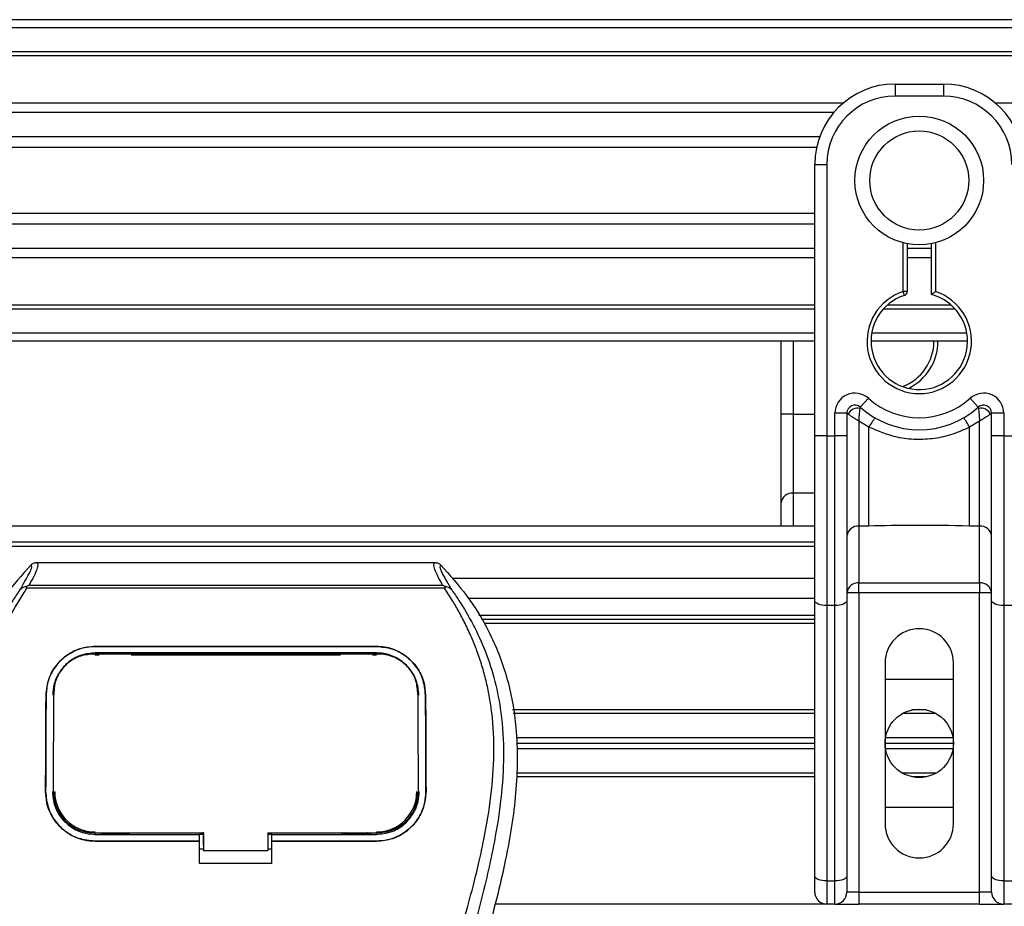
# Model space of a CAD drawing. Header units: millimetres. Extents: x 0 to 420, y 0 to 297.
# Tile 28 of 90: x 74.43 to 80.92, y 235.06 to 240.91. Entities that reach past the tile are written whole.
import ezdxf

# ---------------------------------------------------------------- set-up
doc = ezdxf.new("R2010")
doc.units = ezdxf.units.MM

msp = doc.modelspace()

# ---------------------------------------------------------------- linework, layer by layer
at = {"color": 7, "linetype": 'Continuous', "lineweight": 25}
for p, q in [((219.5208, 240.90892), (60.4792, 240.90892)), ((219.5208, 240.8559), (60.4792, 240.8559)), ((219.5208, 240.69686), (60.4792, 240.69686)), ((219.5208, 240.66982), (60.4792, 240.66982)), ((80.20036, 240.48481), (80.51844, 240.48481)), ((80.20036, 240.48481), (80.20036, 240.40528)), ((80.51844, 240.48481), (80.51844, 240.40528)), ((80.51844, 240.40528), (80.20036, 240.40528)), ((79.8558, 240.35756), (60.4792, 240.35756)), ((103.71204, 240.35756), (80.863, 240.35756)), ((79.79477, 240.29605), (60.4792, 240.29605)), ((79.70279, 240.13762), (60.4792, 240.13762)), ((79.68204, 240.066), (60.4792, 240.066)), ((79.67022, 239.95467), (79.74974, 239.95467)), ((79.67022, 239.48684), (79.67022, 239.95467)), ((79.74974, 239.95467), (79.74974, 238.16619)), ((79.67022, 239.63128), (60.4792, 239.63128)), ((79.67022, 239.55966), (60.4792, 239.55966)), ((79.67022, 239.15016), (79.67022, 239.48684)), ((80.25337, 239.11623), (80.25337, 239.43768)), ((80.27988, 239.43174), (80.27988, 239.11623)), ((80.43892, 239.09634), (80.43892, 239.43174)), ((80.46543, 239.43768), (80.46543, 239.11623)), ((79.67022, 239.40122), (60.4792, 239.40122)), ((80.43892, 239.40122), (80.27988, 239.40122)), ((79.67022, 239.33972), (60.4792, 239.33972)), ((80.43892, 239.33972), (80.27988, 239.33972)), ((79.67022, 238.16619), (79.67022, 239.15016)), ((80.27988, 239.11623), (80.25337, 239.11623)), ((80.26153, 239.09101), (80.25337, 239.11623)), ((79.67022, 239.02745), (60.4792, 239.02745)), ((80.56919, 239.02745), (80.14961, 239.02745)), ((79.67022, 239.00042), (60.4792, 239.00042)), ((80.59649, 239.00042), (80.12231, 239.00042)), ((79.67022, 238.84138), (60.4792, 238.84138)), ((80.67303, 238.84138), (80.04577, 238.84138)), ((79.67022, 238.78836), (60.4792, 238.78836)), ((79.44867, 238.30865), (79.44867, 238.78836)), ((79.52819, 238.78836), (79.52819, 238.30865)), ((80.67748, 238.78836), (80.04132, 238.78836)), ((79.97063, 238.35371), (80.02365, 238.41298)), ((80.69515, 238.41298), (80.74817, 238.35371)), ((79.80275, 238.16619), (79.80275, 238.31419)), ((79.88228, 238.31419), (79.80275, 238.31419)), ((79.88228, 238.31419), (79.88228, 238.16619)), ((80.91605, 238.31419), (80.83652, 238.31419)), ((80.83652, 238.16619), (80.83652, 238.31419)), ((80.91605, 238.31419), (80.91605, 238.16619)), ((79.52819, 238.30865), (79.44867, 238.30865)), ((79.44867, 237.72239), (79.44867, 238.30865)), ((79.52819, 238.30865), (79.52819, 237.78753)), ((79.52819, 238.30865), (79.67022, 238.30865)), ((79.8899, 238.30865), (79.88228, 238.30865)), ((80.02783, 238.22223), (79.9618, 238.26231)), ((79.9618, 238.26231), (79.9618, 237.5704)), ((80.757, 238.26231), (80.69097, 238.22223)), ((80.757, 237.5704), (80.757, 238.26231)), ((80.83652, 238.30865), (80.8289, 238.30865)), ((80.02783, 237.5704), (80.02783, 238.22223)), ((80.69097, 237.5704), (80.69097, 238.22223)), ((79.67022, 237.07956), (79.67022, 238.16619)), ((79.74974, 238.16619), (79.67022, 238.16619)), ((79.74974, 238.16619), (79.74974, 237.04595)), ((79.74974, 238.16619), (79.80275, 238.16619)), ((79.80275, 237.04595), (79.80275, 238.16619)), ((79.88228, 238.16619), (79.80275, 238.16619)), ((79.88228, 238.16619), (79.88228, 237.07956)), ((80.83652, 237.07956), (80.83652, 238.16619)), ((80.91605, 238.16619), (80.83652, 238.16619)), ((80.91605, 238.16619), (80.91605, 237.04595)), ((80.91605, 238.16619), (80.96906, 238.16619)), ((79.52819, 237.78753), (79.52819, 237.56904)), ((79.67022, 237.78753), (79.52819, 237.78753)), ((79.44867, 237.56904), (79.44867, 237.72239)), ((79.67022, 237.56904), (60.4792, 237.56904)), ((80.02783, 237.5704), (79.9618, 237.5704)), ((79.9618, 237.5704), (79.9618, 237.19507)), ((80.757, 237.5704), (80.69097, 237.5704)), ((80.757, 237.19507), (80.757, 237.5704)), ((79.67022, 237.46302), (61.93708, 237.46302)), ((79.67022, 237.43651), (62.59975, 237.43651)), ((74.54016, 237.3296), (77.16628, 237.3296)), ((79.67022, 237.22445), (77.27942, 237.22445)), ((74.47605, 237.16006), (74.47104, 237.17139)), ((77.22972, 237.16006), (74.47605, 237.16006)), ((74.49001, 237.18077), (77.21649, 237.18077)), ((77.23554, 237.17154), (77.22972, 237.16006)), ((79.9618, 237.19507), (80.757, 237.19507)), ((79.9618, 237.12993), (79.9618, 237.19507)), ((80.757, 237.19507), (80.757, 237.12993)), ((79.67022, 237.09192), (77.38891, 237.09192)), ((79.67022, 235.26404), (79.67022, 237.07956)), ((79.9618, 237.12993), (79.88228, 237.12993)), ((79.88228, 237.07956), (79.88228, 235.26404)), ((79.9618, 237.12993), (79.9618, 235.15691)), ((80.757, 237.12993), (79.9618, 237.12993)), ((80.83652, 237.12993), (80.757, 237.12993)), ((80.757, 235.15691), (80.757, 237.12993)), ((80.83652, 235.26404), (80.83652, 237.07956)), ((79.80275, 237.04595), (79.74974, 237.04595)), ((79.74974, 237.04595), (79.74974, 235.23044)), ((79.80275, 235.23044), (79.80275, 237.04595)), ((80.96906, 237.04595), (80.91605, 237.04595)), ((80.91605, 237.04595), (80.91605, 235.23044)), ((79.67022, 236.98059), (77.45581, 236.98059)), ((79.67022, 236.95408), (77.47216, 236.95408)), ((79.67022, 236.92758), (77.49272, 236.92758)), ((74.92548, 236.77664), (76.78096, 236.77664)), ((74.92548, 236.77638), (74.92548, 236.77664)), ((76.78096, 236.77638), (74.92548, 236.77638)), ((76.78096, 236.77638), (76.78096, 236.77664)), ((76.78096, 236.73371), (74.92548, 236.73371)), ((74.92548, 236.72175), (74.95292, 236.72175)), ((74.92614, 236.7267), (74.92596, 236.7267)), ((75.15302, 236.73126), (74.96301, 236.73126)), ((75.16311, 236.72175), (76.54334, 236.72175)), ((76.74344, 236.73126), (76.55342, 236.73126)), ((76.75352, 236.72175), (76.78096, 236.72175)), ((80.13409, 236.66781), (80.13409, 235.60753)), ((80.58471, 235.60753), (80.58471, 236.66781)), ((80.13409, 236.56178), (80.58471, 236.56178)), ((74.60233, 236.45595), (74.60209, 236.45595)), ((74.65349, 236.47215), (74.65289, 236.46039)), ((74.65383, 236.48437), (74.65324, 236.47266)), ((77.0532, 236.47272), (77.05259, 236.48437)), ((77.05357, 236.4604), (77.05296, 236.47215)), ((77.10411, 236.45595), (77.10435, 236.45595)), ((79.67022, 236.35768), (77.67838, 236.35768)), ((79.67022, 236.33382), (77.68274, 236.33382)), ((80.47025, 236.33382), (80.24855, 236.33382)), ((80.40799, 236.35768), (80.31081, 236.35768)), ((79.67022, 236.17478), (77.70257, 236.17478)), ((80.58163, 236.17478), (80.13717, 236.17478)), ((79.67022, 236.13767), (77.70407, 236.13767)), ((80.58471, 236.13767), (80.13409, 236.13767)), ((79.67022, 236.10056), (77.70557, 236.10056)), ((80.58163, 236.10056), (80.13717, 236.10056)), ((79.67022, 235.91766), (77.70342, 235.91766)), ((79.67022, 235.94152), (77.70458, 235.94152)), ((80.47025, 235.94152), (80.24855, 235.94152)), ((80.40799, 235.91766), (80.31081, 235.91766)), ((74.59945, 235.81967), (74.59922, 235.81967)), ((74.65133, 235.81487), (74.65149, 235.81457)), ((77.05496, 235.81456), (77.05512, 235.81486)), ((77.10699, 235.81967), (77.10722, 235.81967)), ((80.58471, 235.71356), (80.13409, 235.71356)), ((74.92548, 235.53766), (74.92548, 235.54831)), ((74.92548, 235.53766), (75.61466, 235.53766)), ((74.96748, 235.54016), (75.14855, 235.54016)), ((75.61466, 235.53991), (75.64121, 235.53991)), ((75.61466, 235.49539), (75.61466, 235.53766)), ((75.64121, 235.46375), (75.64121, 235.55092)), ((75.64121, 235.54831), (75.64121, 235.43148)), ((76.06532, 235.54831), (76.78971, 235.5483)), ((76.06532, 235.54831), (76.06532, 235.43148)), ((76.06532, 235.53991), (76.09178, 235.53991)), ((76.09178, 235.53766), (76.78096, 235.53766)), ((76.09178, 235.49539), (76.09178, 235.53766)), ((76.5579, 235.54016), (76.73896, 235.54016)), ((76.78096, 235.53766), (76.78096, 235.5483)), ((74.92548, 235.49284), (74.92548, 235.49261)), ((74.92548, 235.49284), (75.61466, 235.49284)), ((75.61466, 235.49261), (74.92548, 235.49261)), ((75.61466, 235.34497), (75.61466, 235.49261)), ((75.64121, 235.46375), (75.64121, 235.43363)), ((76.09178, 235.49284), (76.78096, 235.49284)), ((76.09178, 235.34497), (76.09178, 235.49261)), ((76.78096, 235.49261), (76.09178, 235.49261)), ((76.78096, 235.49284), (76.78096, 235.49261)), ((75.61466, 235.44236), (75.64121, 235.44236)), ((75.64121, 235.43148), (75.64121, 235.43363)), ((75.64121, 235.43148), (76.06532, 235.43148)), ((76.06532, 235.44236), (76.09178, 235.44236)), ((76.09178, 235.34497), (75.61466, 235.34497)), ((79.67022, 235.15691), (79.67022, 235.26404)), ((79.88228, 235.26404), (79.88228, 235.15691)), ((80.83652, 235.15691), (80.83652, 235.26404)), ((79.74974, 235.23044), (79.80275, 235.23044)), ((79.74974, 235.23044), (79.74974, 235.07739)), ((79.80275, 235.07739), (79.80275, 235.23044)), ((80.91605, 235.23044), (80.96906, 235.23044)), ((80.91605, 235.23044), (80.91605, 235.07739)), ((79.9618, 235.15691), (79.88228, 235.15691)), ((79.9618, 235.15691), (79.9618, 235.07739)), ((79.9618, 235.15691), (80.757, 235.15691)), ((80.757, 235.07739), (80.757, 235.15691)), ((80.83652, 235.15691), (80.757, 235.15691)), ((79.74974, 235.07739), (77.56401, 235.07739)), ((79.80275, 235.07739), (79.74974, 235.07739)), ((79.80275, 235.07739), (79.9618, 235.07739)), ((80.757, 235.07739), (79.9618, 235.07739)), ((80.757, 235.07739), (80.91605, 235.07739)), ((80.96906, 235.07739), (80.91605, 235.07739))]:
    msp.add_line(p, q, dxfattribs=at)
at = {"color": 7, "linetype": 'Continuous', "lineweight": 25, "flags": 128}
for points in [[(79.74974, 237.04595), (79.73423, 237.0466), (79.71931, 237.04851), (79.70556, 237.05162), (79.69351, 237.0558), (79.68362, 237.06089), (79.67627, 237.0667), (79.67175, 237.073), (79.67022, 237.07956)], [(79.88228, 237.07956), (79.88075, 237.073), (79.87622, 237.0667), (79.86887, 237.06089), (79.85898, 237.0558), (79.84693, 237.05162), (79.83319, 237.04851), (79.81827, 237.0466), (79.80275, 237.04595)], [(80.91605, 237.04595), (80.90053, 237.0466), (80.88561, 237.04851), (80.87187, 237.05162), (80.85982, 237.0558), (80.84993, 237.06089), (80.84258, 237.0667), (80.83805, 237.073), (80.83652, 237.07956)], [(74.91945, 236.72671), (74.92548, 236.7267), (74.92596, 236.7267)], [(74.91673, 235.54831), (75.26727, 235.54831), (75.64121, 235.54831)], [(79.74974, 235.23044), (79.73423, 235.23108), (79.71931, 235.233), (79.70556, 235.2361), (79.69351, 235.24028), (79.68362, 235.24537), (79.67627, 235.25118), (79.67175, 235.25749), (79.67022, 235.26404)], [(79.88228, 235.26404), (79.88075, 235.25749), (79.87622, 235.25118), (79.86887, 235.24537), (79.85898, 235.24028), (79.84693, 235.2361), (79.83319, 235.233), (79.81827, 235.23108), (79.80275, 235.23044)], [(80.91605, 235.23044), (80.90053, 235.23108), (80.88561, 235.233), (80.87187, 235.2361), (80.85982, 235.24028), (80.84993, 235.24537), (80.84258, 235.25118), (80.83805, 235.25749), (80.83652, 235.26404)]]:
    msp.add_lwpolyline(points, dxfattribs=at)
at = {"color": 7, "linetype": 'Continuous', "lineweight": 25}
for centre, radius in [((80.3594, 239.84864), 0.42442), ((80.3594, 239.84864), 0.32646), ((80.3594, 236.13767), 0.22531)]:
    msp.add_circle(centre, radius, dxfattribs=at)
for centre, radius, start, end in [((80.20036, 239.95467), 0.53014, 90, 180), ((80.51844, 239.95467), 0.53014, 0, 90), ((80.20036, 239.95467), 0.45062, 90, 180), ((80.51844, 239.95467), 0.45062, 0, 90), ((80.3594, 238.78836), 0.34459, 107.920213, 72.079787), ((80.3594, 238.78836), 0.31808, 107.920213, 75.522488), ((80.25337, 239.11623), 0.02651, 287.920213, 0), ((80.13785, 238.78836), 0.31808, 290.380401, 360), ((80.13785, 238.78836), 0.34459, 295.881191, 360), ((79.93529, 238.31419), 0.13253, 48.189685, 180), ((80.78351, 238.31419), 0.13253, 0, 131.810315), ((80.3594, 238.78836), 0.50363, 228.189685, 311.810315), ((79.93529, 238.31419), 0.05301, 48.189685, 180), ((79.93529, 238.31419), 0.05301, 48.190689, 179.99948), ((79.95177, 238.27834), 0.0689, 75.207531, 153.906305), ((80.3594, 238.78836), 0.58315, 228.189685, 311.810315), ((80.78351, 238.31419), 0.05301, 0, 131.810315), ((80.78351, 238.31419), 0.05301, 0.00052, 131.809311), ((80.76703, 238.27834), 0.0689, 26.093695, 104.792469), ((80.35692, 238.0519), 0.37056, 141.327049, 152.635406), ((80.36188, 238.0519), 0.37056, 27.364594, 38.672951), ((79.52165, 237.71441), 0.07342, 84.888926, 173.756454), ((79.95526, 237.49728), 0.07342, 84.888926, 173.756454), ((80.76354, 237.49728), 0.07342, 6.243546, 95.111074), ((79.95526, 237.12194), 0.07342, 84.888926, 173.756454), ((80.76354, 237.12194), 0.07342, 6.243546, 95.111074), ((80.3594, 236.66781), 0.22531, 0, 180), ((74.92548, 235.81959), 0.26599, 180, 270), ((76.78096, 235.81959), 0.26599, 270, 0), ((80.3594, 235.60753), 0.22531, 180, 0), ((79.74974, 235.15691), 0.07952, 180, 270), ((79.80275, 235.15691), 0.07952, 270, 0), ((80.91605, 235.15691), 0.07952, 180, 270)]:
    msp.add_arc(centre, radius, start, end, dxfattribs=at)
for points, knots in [([(80.43892, 239.09634), (80.43914, 239.09651), (80.43957, 239.09685), (80.44282, 239.09935), (80.44777, 239.10314), (80.4549, 239.1085), (80.46113, 239.1131), (80.46482, 239.1158), (80.46536, 239.11619), (80.46543, 239.11623)], [0, 0, 0, 0, 0.1619499, 0.3233619, 0.4972773, 0.7062892, 0.9573608, 0.9948044, 1, 1, 1, 1]), ([(79.8899, 238.30865), (79.88827, 238.30983), (79.88476, 238.31238), (79.88258, 238.31398), (79.88235, 238.31414), (79.88228, 238.31419)], [0, 0, 0, 0, 0.3727547, 0.8035537, 1, 1, 1, 1]), ([(79.9618, 238.26231), (79.9618, 238.26245), (79.96182, 238.26275), (79.96185, 238.2632), (79.96188, 238.26377), (79.96192, 238.26457), (79.96199, 238.26583), (79.96211, 238.26778), (79.96229, 238.27084), (79.9626, 238.2757), (79.96315, 238.2837), (79.96433, 238.29915), (79.96578, 238.31438), (79.96771, 238.33206), (79.96866, 238.33945), (79.96936, 238.34496)], [0, 0, 0, 0, 0.00426596, 0.00889009, 0.01380627, 0.02144646, 0.0333306, 0.05185022, 0.08082575, 0.12657636, 0.20045088, 0.32751798, 0.61268516, 0.71115998, 1, 1, 1, 1]), ([(79.97063, 238.35371), (79.97061, 238.35364), (79.97055, 238.35342), (79.97017, 238.35093), (79.96962, 238.34684), (79.96936, 238.34496)], [0, 0, 0, 0, 0.1978945, 0.6297578, 1, 1, 1, 1]), ([(80.74817, 238.35371), (80.74821, 238.35351), (80.7483, 238.35309), (80.74878, 238.34987), (80.74924, 238.3464), (80.74944, 238.34496)], [0, 0, 0, 0, 0.3358482, 0.722383, 1, 1, 1, 1]), ([(80.74944, 238.34496), (80.75014, 238.33945), (80.75109, 238.33206), (80.75302, 238.31438), (80.75447, 238.29915), (80.75565, 238.2837), (80.7562, 238.2757), (80.75651, 238.27084), (80.75669, 238.26778), (80.75681, 238.26583), (80.75688, 238.26457), (80.75692, 238.26377), (80.75695, 238.2632), (80.75698, 238.26275), (80.757, 238.26245), (80.757, 238.26231)], [0, 0, 0, 0, 0.28884, 0.3873148, 0.672482, 0.7995491, 0.8734236, 0.9191742, 0.9481498, 0.9666694, 0.9785535, 0.9861937, 0.9911099, 0.995734, 1, 1, 1, 1]), ([(80.83652, 238.31419), (80.83633, 238.31406), (80.83592, 238.31376), (80.83313, 238.31171), (80.83015, 238.30955), (80.8289, 238.30865)], [0, 0, 0, 0, 0.3336844, 0.7201517, 1, 1, 1, 1]), ([(79.9618, 238.26231), (79.96168, 238.26239), (79.96148, 238.26251), (79.96118, 238.26269), (79.96083, 238.2629), (79.96032, 238.26322), (79.95954, 238.2637), (79.95834, 238.26444), (79.9565, 238.26558), (79.95366, 238.26733), (79.94923, 238.27006), (79.94211, 238.27448), (79.92898, 238.2827), (79.91616, 238.29092), (79.90111, 238.30085), (79.89469, 238.30531), (79.8899, 238.30865)], [0, 0, 0, 0, 0.0041906, 0.0068565, 0.010501, 0.0160828, 0.0246331, 0.0377369, 0.0578443, 0.0887963, 0.1368222, 0.212883, 0.3405739, 0.6117157, 0.7098737, 1, 1, 1, 1]), ([(80.8289, 238.30865), (80.82411, 238.30531), (80.81769, 238.30085), (80.80264, 238.29092), (80.78982, 238.2827), (80.77669, 238.27448), (80.76957, 238.27006), (80.76514, 238.26733), (80.7623, 238.26558), (80.76046, 238.26444), (80.75926, 238.2637), (80.75848, 238.26322), (80.75797, 238.2629), (80.75762, 238.26269), (80.75732, 238.26251), (80.75712, 238.26239), (80.757, 238.26231)], [0, 0, 0, 0, 0.2901263, 0.3882843, 0.6594261, 0.787117, 0.8631778, 0.9112037, 0.9421557, 0.9622631, 0.9753669, 0.9839172, 0.989499, 0.9931435, 0.9958094, 1, 1, 1, 1]), ([(80.69097, 238.22223), (80.65433, 238.20551), (80.58001, 238.17161), (80.46022, 238.1447), (80.33702, 238.13787), (80.1887, 238.15404), (80.08905, 238.19628), (80.02783, 238.22223)], [0, 0, 0, 0, 0.17534777, 0.35557936, 0.53101844, 0.71188108, 1, 1, 1, 1]), ([(80.69097, 237.5704), (80.56711, 237.5728), (80.34604, 237.57707), (80.12501, 237.57244), (80.02783, 237.5704)], [0, 0, 0, 0, 0.5602827, 1, 1, 1, 1]), ([(74.50183, 237.31331), (74.44243, 237.24688), (74.32237, 237.11262), (74.171, 236.86498), (74.05556, 236.57233), (74.00421, 236.28134), (73.99462, 236.02467), (74.00964, 235.73437), (74.073, 235.33988), (74.15635, 235.02388), (74.20223, 234.84998)], [0, 0, 0, 0, 0.10205548, 0.20624341, 0.33103875, 0.46071931, 0.54297278, 0.62526856, 0.7937741, 1, 1, 1, 1]), ([(74.42958, 237.14935), (74.44279, 237.17179), (74.46932, 237.21685), (74.49681, 237.26678), (74.51122, 237.30241), (74.50497, 237.30967), (74.50183, 237.31331)], [0, 0, 0, 0, 0.2487274, 0.4994989, 0.7492786, 1, 1, 1, 1]), ([(74.54016, 237.3296), (74.5437, 237.32609), (74.55078, 237.31907), (74.54312, 237.28682), (74.52367, 237.24185), (74.50118, 237.20103), (74.49001, 237.18077)], [0, 0, 0, 0, 0.2575936, 0.5147329, 0.7591509, 1, 1, 1, 1]), ([(74.50183, 237.31331), (74.50444, 237.31573), (74.50968, 237.32059), (74.51919, 237.32563), (74.52944, 237.32901), (74.53658, 237.3294), (74.54016, 237.3296)], [0, 0, 0, 0, 0.2491591, 0.4999762, 0.7491747, 1, 1, 1, 1]), ([(77.21649, 237.18078), (77.20556, 237.20118), (77.18374, 237.24189), (77.1642, 237.28677), (77.15588, 237.31902), (77.16281, 237.32607), (77.16628, 237.3296)], [0, 0, 0, 0, 0.2424224, 0.4838284, 0.7414574, 1, 1, 1, 1]), ([(77.16628, 237.3296), (77.1734, 237.32877), (77.1841, 237.32753), (77.19675, 237.32058), (77.20199, 237.31573), (77.20462, 237.3133)], [0, 0, 0, 0, 0.4987145, 0.7487494, 1, 1, 1, 1]), ([(77.20462, 237.3133), (77.20142, 237.30971), (77.19505, 237.30253), (77.20906, 237.26736), (77.23653, 237.2175), (77.26338, 237.17213), (77.27685, 237.14937)], [0, 0, 0, 0, 0.2514408, 0.5015673, 0.7498635, 1, 1, 1, 1]), ([(77.20462, 237.3133), (77.26402, 237.24687), (77.38407, 237.11262), (77.53545, 236.86498), (77.65088, 236.57233), (77.70223, 236.28134), (77.71182, 236.02467), (77.69681, 235.73437), (77.63344, 235.33988), (77.55009, 235.02388), (77.50422, 234.84998)], [0, 0, 0, 0, 0.102054, 0.2062404, 0.3310362, 0.4607173, 0.5429711, 0.6252671, 0.7937733, 1, 1, 1, 1]), ([(74.42953, 237.14931), (74.41369, 237.12622), (74.36572, 237.05631), (74.28667, 236.92268), (74.20428, 236.74327), (74.14103, 236.54737), (74.09741, 236.31869), (74.0825, 236.05852), (74.1014, 235.77317), (74.15318, 235.44257), (74.24116, 235.06991), (74.38097, 234.57223), (74.53716, 233.98893), (74.68765, 233.31521), (74.80095, 232.63472), (74.87324, 231.94883), (74.88148, 231.48982), (74.8856, 231.26039)], [0, 0, 0, 0, 0.0171315, 0.0518789, 0.0867888, 0.1216172, 0.1567305, 0.2033881, 0.2503481, 0.2972709, 0.3674165, 0.4376773, 0.5502447, 0.6628473, 0.7753466, 0.8877074, 1, 1, 1, 1]), ([(74.99123, 231.25688), (74.98919, 231.41241), (74.98502, 231.73029), (74.94782, 232.21348), (74.88932, 232.701), (74.81692, 233.12446), (74.74258, 233.48505), (74.67658, 233.77291), (74.60442, 234.05889), (74.5248, 234.35447), (74.45629, 234.5977), (74.40576, 234.77381), (74.38023, 234.86347), (74.35624, 234.94802), (74.33543, 235.02169), (74.31498, 235.09546), (74.29679, 235.16442), (74.27803, 235.23786), (74.26077, 235.30846), (74.24499, 235.37619), (74.23069, 235.44106), (74.20693, 235.55598), (74.17909, 235.71647), (74.15534, 235.92838), (74.14887, 236.13523), (74.16175, 236.34124), (74.19758, 236.54261), (74.25548, 236.73758), (74.33392, 236.92003), (74.40275, 237.04356), (74.45055, 237.12086), (74.46774, 237.14728), (74.47605, 237.16006)], [0, 0, 0, 0, 0.0757702, 0.1548571, 0.2359051, 0.3148505, 0.3639911, 0.4151955, 0.4586591, 0.5076202, 0.5642678, 0.5817192, 0.5968623, 0.6096795, 0.624536, 0.6341631, 0.6469813, 0.6592987, 0.6711121, 0.6824202, 0.6932232, 0.7035232, 0.739704, 0.7727671, 0.8079075, 0.8413785, 0.8748477, 0.9102013, 0.9450667, 0.9801292, 0.9903909, 1, 1, 1, 1]), ([(74.47095, 237.17138), (74.47062, 237.17132), (74.46498, 237.17028), (74.45429, 237.16719), (74.44031, 237.15999), (74.43313, 237.15288), (74.42958, 237.14935)], [0, 0, 0, 0, 0.0200108, 0.3469957, 0.676674, 1, 1, 1, 1]), ([(74.47085, 237.1715), (74.47697, 237.17484), (74.4832, 237.17825), (74.48989, 237.18073), (74.49001, 237.18077)], [0, 0, 0, 0, 0.9812431, 1, 1, 1, 1]), ([(76.71522, 231.25688), (76.71904, 231.47249), (76.7267, 231.90367), (76.7934, 232.54736), (76.88544, 233.11343), (76.98927, 233.60377), (77.06447, 233.91298), (77.11716, 234.11525), (77.14186, 234.20804), (77.16617, 234.29751), (77.19034, 234.38502), (77.21569, 234.47565), (77.24323, 234.5731), (77.27673, 234.69027), (77.31235, 234.81463), (77.34917, 234.94444), (77.38481, 235.07005), (77.42146, 235.20884), (77.45724, 235.35532), (77.49967, 235.55132), (77.53889, 235.78717), (77.5598, 236.06771), (77.55016, 236.28412), (77.52724, 236.43951), (77.5068, 236.53875), (77.48045, 236.63842), (77.44931, 236.73325), (77.41254, 236.8267), (77.37183, 236.91589), (77.32757, 237.00149), (77.27971, 237.08348), (77.2472, 237.13328), (77.22972, 237.16006)], [0, 0, 0, 0, 0.1050162, 0.2100001, 0.3148093, 0.3841756, 0.4540228, 0.4697491, 0.4859574, 0.5007826, 0.5148922, 0.5301685, 0.5466097, 0.5642069, 0.5895177, 0.6096146, 0.6299353, 0.6531323, 0.6795668, 0.7034488, 0.7509822, 0.7962784, 0.8412589, 0.8577085, 0.8747396, 0.8922462, 0.9101144, 0.9261934, 0.9450023, 0.962977, 0.9800887, 1, 1, 1, 1]), ([(77.2769, 237.14932), (77.29274, 237.12623), (77.34071, 237.05631), (77.41977, 236.92268), (77.50216, 236.74327), (77.56542, 236.54737), (77.60903, 236.31869), (77.62394, 236.05852), (77.60504, 235.77317), (77.55326, 235.44257), (77.46528, 235.06991), (77.32548, 234.57223), (77.16929, 233.98893), (77.01879, 233.31521), (76.90549, 232.63472), (76.83321, 231.94883), (76.82496, 231.48982), (76.82084, 231.26039)], [0, 0, 0, 0, 0.0171351, 0.0518824, 0.0867922, 0.1216204, 0.1567336, 0.2033911, 0.2503509, 0.2972735, 0.3674188, 0.4376794, 0.5502464, 0.6628485, 0.7753474, 0.8877078, 1, 1, 1, 1]), ([(77.21649, 237.18078), (77.21662, 237.18073), (77.22355, 237.1784), (77.22961, 237.17494), (77.23554, 237.17154)], [0, 0, 0, 0, 0.0189016, 1, 1, 1, 1]), ([(77.27685, 237.14937), (77.2733, 237.15289), (77.26612, 237.16), (77.25215, 237.1672), (77.24147, 237.17028), (77.23584, 237.17132), (77.23553, 237.17138)], [0, 0, 0, 0, 0.3236146, 0.6535901, 0.9808697, 1, 1, 1, 1]), ([(74.60209, 236.45595), (74.6062, 236.49352), (74.61441, 236.56867), (74.67439, 236.66713), (74.76166, 236.73967), (74.85204, 236.77295), (74.90757, 236.77574), (74.92548, 236.77664)], [0, 0, 0, 0, 0.2254673, 0.4508536, 0.6773692, 0.8959117, 1, 1, 1, 1]), ([(74.92548, 236.77638), (74.89115, 236.77318), (74.82254, 236.76676), (74.73018, 236.71725), (74.65624, 236.64234), (74.61054, 236.55074), (74.60484, 236.48489), (74.60233, 236.45595)], [0, 0, 0, 0, 0.1986654, 0.3969886, 0.6042242, 0.8260387, 1, 1, 1, 1]), ([(76.78096, 236.77664), (76.81538, 236.77342), (76.88415, 236.76699), (76.9768, 236.71722), (77.05078, 236.64197), (77.09623, 236.55031), (77.10187, 236.48469), (77.10435, 236.45595)], [0, 0, 0, 0, 0.1991311, 0.3979316, 0.6058895, 0.8273797, 1, 1, 1, 1]), ([(77.10411, 236.45595), (77.1, 236.49353), (77.09177, 236.56867), (77.03175, 236.66707), (76.94448, 236.73956), (76.85417, 236.77273), (76.79875, 236.7755), (76.78096, 236.77638)], [0, 0, 0, 0, 0.2256595, 0.4512475, 0.6779682, 0.8966264, 1, 1, 1, 1]), ([(74.92548, 236.73371), (74.89558, 236.7309), (74.83583, 236.72528), (74.75547, 236.68182), (74.69168, 236.61639), (74.65274, 236.53713), (74.64802, 236.48059), (74.64594, 236.45575)], [0, 0, 0, 0, 0.2000051, 0.3997225, 0.6073327, 0.8275308, 1, 1, 1, 1]), ([(74.91945, 236.72671), (74.8897, 236.72402), (74.83021, 236.71863), (74.7509, 236.67606), (74.69093, 236.61259), (74.65849, 236.54061), (74.65494, 236.49201), (74.65349, 236.47215)], [0, 0, 0, 0, 0.2128654, 0.4257218, 0.6387225, 0.8523499, 1, 1, 1, 1]), ([(76.78699, 236.72671), (76.78498, 236.72671), (76.57284, 236.7264), (75.95255, 236.72676), (75.33428, 236.72672), (74.92614, 236.7267)], [0, 0, 0, 0, 0.0032392, 0.3420114, 1, 1, 1, 1]), ([(74.96301, 236.73126), (74.96589, 236.73104), (74.97119, 236.73063), (74.97562, 236.72793), (74.97764, 236.7267)], [0, 0, 0, 0, 0.5442305, 1, 1, 1, 1]), ([(75.13808, 236.72668), (75.14077, 236.72818), (75.1454, 236.73077), (75.15076, 236.73112), (75.15302, 236.73126)], [0, 0, 0, 0, 0.5788371, 1, 1, 1, 1]), ([(76.55342, 236.73126), (76.55631, 236.73104), (76.56163, 236.73062), (76.56608, 236.72791), (76.56812, 236.72667)], [0, 0, 0, 0, 0.5420065, 1, 1, 1, 1]), ([(76.72852, 236.72669), (76.7312, 236.72819), (76.73582, 236.73077), (76.74118, 236.73112), (76.74344, 236.73126)], [0, 0, 0, 0, 0.5782449, 1, 1, 1, 1]), ([(77.0605, 236.45575), (77.05703, 236.48826), (77.05007, 236.55327), (76.99834, 236.63862), (76.923, 236.70145), (76.84486, 236.73044), (76.79674, 236.7329), (76.78096, 236.73371)], [0, 0, 0, 0, 0.2255211, 0.4509943, 0.6767202, 0.8940147, 1, 1, 1, 1]), ([(77.05296, 236.47215), (77.0499, 236.50149), (77.04378, 236.5602), (76.99723, 236.63707), (76.92897, 236.69378), (76.85456, 236.72276), (76.80592, 236.7256), (76.78699, 236.72671)], [0, 0, 0, 0, 0.2177322, 0.4355788, 0.6507548, 0.8640725, 1, 1, 1, 1]), ([(74.59922, 235.81967), (74.59938, 235.87301), (74.5998, 236.00649), (74.60065, 236.21955), (74.60161, 236.37707), (74.60209, 236.45595)], [0, 0, 0, 0, 0.249392, 0.6241438, 1, 1, 1, 1]), ([(74.60233, 236.45595), (74.60171, 236.35118), (74.60077, 236.19375), (74.59995, 235.98058), (74.59962, 235.87332), (74.59945, 235.81967)], [0, 0, 0, 0, 0.4985433, 0.7491675, 1, 1, 1, 1]), ([(74.65149, 235.81457), (74.65149, 235.81624), (74.65169, 235.9173), (74.65205, 236.07532), (74.65272, 236.28726), (74.65319, 236.4053), (74.65346, 236.46666), (74.65349, 236.47215)], [0, 0, 0, 0, 0.0075194, 0.4566651, 0.7153557, 0.9745252, 1, 1, 1, 1]), ([(77.05296, 236.47215), (77.05298, 236.46666), (77.05343, 236.36506), (77.05402, 236.20527), (77.05459, 235.99243), (77.05484, 235.87559), (77.05495, 235.81623), (77.05496, 235.81456)], [0, 0, 0, 0, 0.02546624, 0.4713629, 0.73178735, 0.99246436, 1, 1, 1, 1]), ([(77.10699, 235.81967), (77.10683, 235.87301), (77.10641, 236.00651), (77.10556, 236.21959), (77.10459, 236.37708), (77.10411, 236.45595)], [0, 0, 0, 0, 0.2493778, 0.6241217, 1, 1, 1, 1]), ([(77.10435, 236.45595), (77.10497, 236.35116), (77.10591, 236.19369), (77.10673, 235.98055), (77.10706, 235.87331), (77.10722, 235.81967)], [0, 0, 0, 0, 0.49858361, 0.74918971, 1, 1, 1, 1]), ([(74.92548, 235.49261), (74.88888, 235.4962), (74.81568, 235.50338), (74.71807, 235.55936), (74.64431, 235.64177), (74.60476, 235.73382), (74.60081, 235.79495), (74.59922, 235.81967)], [0, 0, 0, 0, 0.2134118, 0.4268173, 0.6404853, 0.8545743, 1, 1, 1, 1]), ([(74.59945, 235.81967), (74.60295, 235.78298), (74.60996, 235.70958), (74.66614, 235.61153), (74.74897, 235.53759), (74.84075, 235.49842), (74.90139, 235.49443), (74.92548, 235.49284)], [0, 0, 0, 0, 0.2152728, 0.4305775, 0.6450792, 0.8589771, 1, 1, 1, 1]), ([(74.64401, 235.81959), (74.64707, 235.78788), (74.65319, 235.72448), (74.70181, 235.63982), (74.77346, 235.57606), (74.85263, 235.54243), (74.90483, 235.53901), (74.92548, 235.53766)], [0, 0, 0, 0, 0.2155433, 0.4311178, 0.6459265, 0.8599501, 1, 1, 1, 1]), ([(74.65149, 235.81457), (74.65438, 235.78459), (74.66016, 235.72461), (74.70614, 235.64454), (74.77385, 235.58433), (74.84844, 235.55275), (74.89746, 235.54957), (74.91673, 235.54831)], [0, 0, 0, 0, 0.2161227, 0.4322836, 0.6474825, 0.8614599, 1, 1, 1, 1]), ([(77.10722, 235.81967), (77.10372, 235.78296), (77.09671, 235.70953), (77.04052, 235.61139), (76.95761, 235.53739), (76.86574, 235.49819), (76.80506, 235.49419), (76.78096, 235.49261)], [0, 0, 0, 0, 0.2152168, 0.4304623, 0.6450993, 0.8590403, 1, 1, 1, 1]), ([(76.78096, 235.49284), (76.81754, 235.49643), (76.8907, 235.5036), (76.9882, 235.55956), (77.06191, 235.64188), (77.10145, 235.73384), (77.10539, 235.79495), (77.10699, 235.81967)], [0, 0, 0, 0, 0.2134298, 0.4268559, 0.6403481, 0.8544905, 1, 1, 1, 1]), ([(76.78096, 235.53766), (76.81254, 235.54075), (76.87568, 235.54695), (76.95986, 235.59524), (77.02348, 235.6663), (77.0576, 235.74562), (77.06104, 235.7983), (77.06243, 235.81959)], [0, 0, 0, 0, 0.2134822, 0.4269583, 0.6406207, 0.8548221, 1, 1, 1, 1]), ([(76.78971, 235.5483), (76.81941, 235.55122), (76.87881, 235.55705), (76.95802, 235.60249), (77.01799, 235.6694), (77.05033, 235.74435), (77.05362, 235.79427), (77.05496, 235.81456)], [0, 0, 0, 0, 0.212876, 0.4257362, 0.6390345, 0.8533124, 1, 1, 1, 1]), ([(74.96748, 235.54016), (74.96585, 235.54158), (74.9631, 235.54396), (74.96012, 235.54668), (74.95875, 235.54798), (74.9584, 235.54831)], [0, 0, 0, 0, 0.5217125, 0.8781434, 1, 1, 1, 1]), ([(74.98619, 235.54831), (74.98573, 235.54772), (74.98345, 235.54479), (74.97695, 235.5413), (74.97074, 235.54055), (74.96748, 235.54016)], [0, 0, 0, 0, 0.1064229, 0.5308645, 1, 1, 1, 1]), ([(75.14855, 235.54016), (75.14561, 235.54047), (75.13973, 235.5411), (75.13318, 235.54439), (75.13061, 235.54749), (75.12992, 235.54831)], [0, 0, 0, 0, 0.4233453, 0.8466836, 1, 1, 1, 1]), ([(75.15761, 235.54831), (75.15727, 235.54798), (75.15576, 235.54652), (75.15274, 235.5438), (75.14999, 235.54142), (75.14855, 235.54016)], [0, 0, 0, 0, 0.1217656, 0.5374861, 1, 1, 1, 1]), ([(76.5579, 235.54016), (76.55626, 235.54158), (76.55351, 235.54396), (76.55054, 235.54668), (76.54917, 235.54797), (76.54883, 235.5483)], [0, 0, 0, 0, 0.522407, 0.8793122, 1, 1, 1, 1]), ([(76.57659, 235.5483), (76.57614, 235.54772), (76.57387, 235.54479), (76.56737, 235.5413), (76.56116, 235.54055), (76.5579, 235.54016)], [0, 0, 0, 0, 0.1058158, 0.53054572, 1, 1, 1, 1]), ([(76.73896, 235.54016), (76.73602, 235.54047), (76.73014, 235.5411), (76.7236, 235.54438), (76.72103, 235.54748), (76.72035, 235.5483)], [0, 0, 0, 0, 0.4236642, 0.8473213, 1, 1, 1, 1]), ([(76.74801, 235.5483), (76.74768, 235.54797), (76.74617, 235.54652), (76.74316, 235.5438), (76.74041, 235.54142), (76.73896, 235.54016)], [0, 0, 0, 0, 0.1204858, 0.5368121, 1, 1, 1, 1])]:
    msp.add_open_spline(points, degree=3, knots=knots, dxfattribs=at)

doc.saveas('drawing.dxf')
